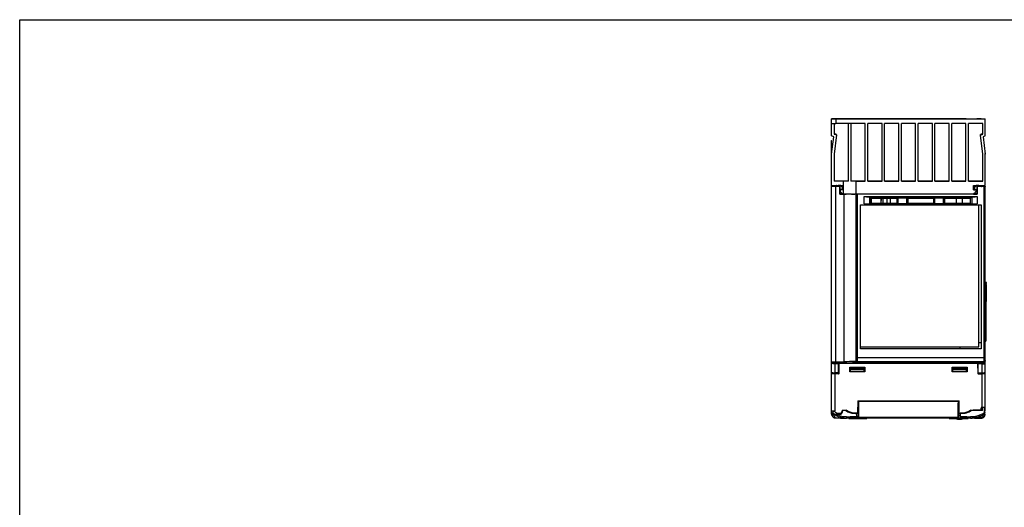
# Model space of a CAD drawing. Extents: x 0 to 420, y 0 to 297.
# Tile 23 of 30: x 0 to 231, y 183 to 297. Entities that reach past the tile are written whole.
import ezdxf

# ---------------------------------------------------------------- set-up
doc = ezdxf.new("R2010")
doc.units = 0
doc.header["$LTSCALE"] = 23.1
doc.layers.get('0').update_dxf_attribs({"linetype": 'CONTINUOUS'})

msp = doc.modelspace()

# ---------------------------------------------------------------- linework, layer by layer
at = {"color": 7, "linetype": 'CONTINUOUS'}
for p, q in [((0, 0), (0, 297)), ((0, 297), (420, 297)), ((190.22, 269.78), (190.22, 273.8)), ((221.72, 273.8), (190.22, 273.8)), ((190.81, 272.67), (190.81, 270.2)), ((191.22, 273.67), (191.22, 272.67)), ((226.22, 273.67), (191.22, 273.67)), ((198.08, 272.67), (191.22, 272.67)), ((194.15, 259.18), (194.15, 272.67)), ((194.75, 272.67), (194.75, 259.18)), ((198.08, 259.17), (198.08, 272.67)), ((198.68, 259.17), (198.68, 272.67)), ((202.02, 272.67), (198.68, 272.67)), ((202.02, 259.17), (202.02, 272.67)), ((202.62, 259.17), (202.62, 272.67)), ((205.95, 272.67), (202.62, 272.67)), ((205.95, 259.17), (205.95, 272.67)), ((206.55, 259.17), (206.55, 272.67)), ((209.88, 272.67), (206.55, 272.67)), ((209.88, 259.17), (209.88, 272.67)), ((210.48, 259.17), (210.48, 272.67)), ((213.82, 272.67), (210.48, 272.67)), ((213.82, 259.17), (213.82, 272.67)), ((214.42, 259.17), (214.42, 272.67)), ((217.75, 272.67), (214.42, 272.67)), ((217.75, 259.17), (217.75, 272.67)), ((218.35, 259.17), (218.35, 272.67)), ((221.68, 272.67), (218.35, 272.67)), ((221.68, 259.17), (221.68, 272.67)), ((222.28, 259.17), (222.28, 272.67)), ((225.62, 272.67), (222.28, 272.67)), ((225.22, 273.8), (224.22, 273.8)), ((225.62, 270.19), (225.62, 272.67)), ((226.22, 269.77), (226.22, 273.8)), ((191.37, 270.12), (190.81, 270.32)), ((190.81, 270.2), (191.37, 270)), ((191.37, 270), (190.81, 265.48)), ((191.37, 270), (191.37, 270.12)), ((225.62, 270.31), (225.06, 270.1)), ((225.06, 269.99), (225.62, 270.19)), ((225.06, 269.99), (225.06, 270.1)), ((225.62, 265.47), (225.06, 269.99)), ((190.13, 268.72), (190.13, 257.71)), ((190.13, 268.72), (190.22, 268.72)), ((190.13, 268.7), (190.22, 268.7)), ((190.72, 269.6), (190.22, 269.78)), ((190.22, 265.53), (190.72, 269.6)), ((190.22, 257.96), (190.22, 268.72)), ((226.22, 269.77), (225.72, 269.58)), ((225.72, 269.58), (226.22, 265.52)), ((190.81, 265.48), (190.81, 259.18)), ((225.62, 259.17), (225.62, 265.47)), ((226.22, 258.17), (226.22, 265.64)), ((190.81, 259.3), (194.15, 259.3)), ((192.97, 259.18), (190.81, 259.18)), ((192.97, 256.18), (192.97, 259.18)), ((194.75, 259.3), (198.08, 259.3)), ((195.97, 217.06), (195.97, 259.17)), ((195.97, 259.17), (198.08, 259.17)), ((198.68, 259.3), (202.02, 259.3)), ((198.68, 259.17), (202.02, 259.17)), ((202.62, 259.3), (205.95, 259.3)), ((202.62, 259.17), (205.95, 259.17)), ((206.55, 259.3), (209.88, 259.3)), ((206.55, 259.17), (209.88, 259.17)), ((210.48, 259.3), (213.82, 259.3)), ((210.48, 259.3), (210.87, 259.3)), ((210.48, 259.17), (213.82, 259.17)), ((212.87, 259.3), (213.82, 259.3)), ((214.42, 259.3), (217.75, 259.3)), ((214.42, 259.17), (217.75, 259.17)), ((218.35, 259.3), (219.97, 259.3)), ((218.35, 259.17), (221.68, 259.17)), ((222.28, 259.29), (222.97, 259.29)), ((222.28, 259.17), (225.62, 259.17)), ((222.97, 259.29), (225.62, 259.29)), ((190.13, 257.71), (190.22, 257.71)), ((190.22, 258.18), (192.97, 258.18)), ((191.09, 258.02), (190.22, 258.02)), ((191.09, 258.02), (190.22, 258.02)), ((191.09, 257.96), (190.22, 257.96)), ((190.22, 214.12), (190.22, 257.95)), ((191.09, 257.95), (190.22, 257.95)), ((190.29, 258.05), (190.37, 258.05)), ((190.37, 258.05), (191.15, 258.05)), ((191.09, 258.02), (191.09, 258.01)), ((191.09, 258.02), (191.15, 258.02)), ((191.09, 258.01), (191.15, 258.01)), ((191.09, 257.96), (191.15, 257.96)), ((191.09, 257.95), (191.09, 257.95)), ((191.09, 257.95), (191.15, 257.95)), ((191.15, 258.05), (191.28, 258.05)), ((191.15, 258.01), (191.15, 257.96)), ((191.15, 257.93), (191.15, 257.96)), ((191.16, 216.89), (191.16, 257.93)), ((192.14, 257.93), (191.16, 257.93)), ((191.17, 258.06), (191.2, 258.06)), ((191.2, 258.06), (191.28, 258.06)), ((191.28, 258.16), (191.28, 258.17)), ((191.35, 258.16), (191.28, 258.16)), ((191.28, 258.15), (191.28, 258.14)), ((191.28, 258.15), (191.78, 258.15)), ((191.28, 258.14), (191.28, 258.11)), ((191.28, 258.14), (192.17, 258.14)), ((191.28, 258.09), (191.28, 258.11)), ((191.35, 258.11), (191.28, 258.11)), ((191.28, 258.09), (192.17, 258.09)), ((191.29, 257.93), (191.28, 258.08)), ((192.17, 258.08), (191.28, 258.08)), ((191.32, 257.93), (191.32, 258.08)), ((191.35, 258.16), (191.35, 258.17)), ((191.35, 258.09), (191.35, 258.1)), ((191.35, 258.1), (191.78, 258.1)), ((192.39, 258.14), (191.78, 258.14)), ((192.39, 258.09), (191.78, 258.09)), ((192.14, 257.93), (192.17, 256.18)), ((192.17, 258.18), (192.17, 258.15)), ((192.17, 258.14), (192.17, 258.1)), ((192.17, 256.18), (192.17, 258.08)), ((192.77, 257.24), (192.17, 257.24)), ((192.17, 256.29), (192.65, 256.29)), ((192.66, 256.28), (192.17, 256.28)), ((192.17, 256.27), (192.68, 256.27)), ((192.67, 256.27), (192.17, 256.27)), ((192.17, 256.25), (192.69, 256.25)), ((192.7, 256.24), (192.17, 256.24)), ((192.17, 256.2), (192.75, 256.2)), ((192.75, 256.19), (192.17, 256.19)), ((192.17, 256.18), (193.18, 256.18)), ((192.27, 256.68), (192.27, 257.24)), ((192.97, 257.13), (192.27, 257.13)), ((192.77, 256.18), (192.27, 256.68)), ((192.77, 257.77), (192.39, 258.14)), ((192.77, 257.72), (192.39, 258.09)), ((192.77, 257.81), (192.4, 258.18)), ((192.42, 256.27), (192.42, 256.27)), ((192.42, 256.27), (192.67, 256.27)), ((192.67, 256.27), (192.42, 256.27)), ((192.76, 256.19), (192.45, 256.19)), ((192.46, 256.24), (192.46, 256.23)), ((192.71, 256.24), (192.46, 256.24)), ((192.71, 256.23), (192.46, 256.23)), ((192.97, 258.06), (192.52, 258.06)), ((192.77, 257.72), (192.77, 257.81)), ((192.77, 257.24), (192.77, 257.72)), ((192.97, 257.25), (192.77, 257.25)), ((193.12, 216.9), (193.12, 256.18)), ((193.7, 256.18), (193.12, 256.18)), ((193.18, 256.18), (193.64, 256.18)), ((194.32, 256.18), (193.64, 256.18)), ((194.87, 256.18), (194.27, 256.18)), ((195.33, 256.18), (195.13, 256.18)), ((195.68, 256.18), (195.54, 256.18)), ((195.9, 256.17), (195.67, 256.18)), ((195.89, 256.17), (195.97, 256.17)), ((195.97, 256.17), (195.9, 256.17)), ((224.27, 256.17), (195.97, 256.17)), ((196.22, 256.17), (196.22, 216.91)), ((224.17, 256.92), (223.42, 256.17)), ((223.43, 256.18), (224.27, 256.18)), ((223.44, 256.19), (223.98, 256.19)), ((223.45, 256.2), (223.98, 256.2)), ((223.99, 256.21), (223.46, 256.21)), ((223.47, 257.12), (223.47, 258.17)), ((223.47, 258.17), (226.22, 258.17)), ((223.47, 258.04), (223.9, 258.04)), ((223.67, 257.24), (223.47, 257.24)), ((223.47, 257.12), (224.17, 257.12)), ((223.47, 256.22), (223.88, 256.22)), ((223.47, 256.22), (223.88, 256.22)), ((223.48, 256.23), (223.91, 256.23)), ((223.98, 256.23), (223.48, 256.23)), ((223.49, 256.24), (224.27, 256.24)), ((223.5, 256.25), (223.98, 256.25)), ((223.99, 256.26), (223.51, 256.26)), ((224.27, 256.27), (223.52, 256.27)), ((223.53, 256.28), (224.27, 256.28)), ((223.67, 257.8), (224.03, 258.17)), ((223.67, 257.76), (224.04, 258.14)), ((223.67, 257.7), (224.04, 258.07)), ((223.67, 257.8), (223.67, 257.77)), ((223.67, 257.76), (223.67, 257.7)), ((223.67, 257.7), (223.67, 257.22)), ((223.67, 257.22), (224.27, 257.22)), ((223.98, 256.22), (223.91, 256.23)), ((223.98, 256.26), (223.99, 256.26)), ((223.98, 256.25), (223.98, 256.25)), ((223.99, 256.23), (223.98, 256.23)), ((223.98, 256.19), (223.98, 256.2)), ((223.99, 256.26), (223.99, 256.26)), ((224.1, 256.23), (223.99, 256.23)), ((223.99, 256.2), (223.99, 256.21)), ((224.66, 258.14), (224.04, 258.14)), ((224.27, 258.07), (224.04, 258.07)), ((224.08, 256.22), (224.27, 256.22)), ((224.16, 256.23), (224.1, 256.23)), ((224.21, 256.23), (224.16, 256.23)), ((224.17, 256.92), (224.17, 257.22)), ((224.23, 256.23), (224.21, 256.23)), ((224.27, 256.23), (224.23, 256.23)), ((224.27, 258.14), (224.27, 258.17)), ((224.27, 258.08), (224.27, 258.13)), ((224.27, 258.13), (225.15, 258.13)), ((224.27, 258.07), (224.27, 256.17)), ((225.15, 258.07), (224.27, 258.07)), ((224.27, 256.17), (224.3, 257.92)), ((226.06, 257.92), (224.3, 257.92)), ((224.66, 258.14), (225.15, 258.14)), ((224.66, 258.08), (225.15, 258.08)), ((225.08, 258.11), (225.08, 258.1)), ((225.08, 258.11), (225.15, 258.11)), ((225.08, 258.1), (225.15, 258.1)), ((225.15, 258.14), (225.15, 258.16)), ((225.15, 258.13), (225.15, 258.14)), ((225.15, 258.11), (225.15, 258.13)), ((225.15, 258.11), (225.15, 258.1)), ((225.15, 258.08), (225.15, 258.1)), ((225.15, 257.92), (225.15, 258.07)), ((225.15, 258.04), (225.28, 258.04)), ((225.28, 258.02), (225.35, 258.02)), ((225.28, 257.96), (225.28, 258.01)), ((225.28, 258.01), (225.35, 258.01)), ((225.28, 257.96), (225.35, 257.96)), ((225.28, 257.92), (225.28, 257.95)), ((225.28, 257.95), (225.35, 257.95)), ((225.35, 258.02), (225.35, 258.01)), ((226.22, 258.02), (225.35, 258.02)), ((226.22, 258.02), (225.35, 258.02)), ((226.22, 257.96), (225.35, 257.96)), ((225.35, 257.95), (225.35, 257.95)), ((226.22, 257.95), (225.35, 257.95)), ((225.97, 216.62), (225.97, 257.92)), ((226.22, 258.02), (226.22, 257.96)), ((226.22, 206.22), (226.22, 257.95)), ((197.85, 253.88), (197.85, 255.62)), ((197.85, 255.62), (224.33, 255.62)), ((197.85, 253.88), (224.33, 253.88)), ((223.57, 255.48), (198.61, 255.48)), ((199.06, 255.39), (199.06, 253.88)), ((199.06, 255.39), (199.32, 255.33)), ((199.06, 253.88), (199.44, 253.89)), ((199.32, 255.33), (222.86, 255.33)), ((199.44, 253.89), (199.44, 255.3)), ((199.47, 253.92), (199.44, 253.89)), ((199.47, 255.17), (199.45, 255.18)), ((205.66, 255.18), (199.45, 255.18)), ((199.47, 255.17), (199.47, 253.92)), ((199.47, 255.17), (205.55, 255.17)), ((205.55, 253.92), (199.47, 253.92)), ((201.8, 253.92), (201.8, 255.17)), ((201.8, 254.8), (201.89, 254.8)), ((201.8, 254.49), (201.84, 254.49)), ((201.84, 254.51), (201.84, 254.49)), ((201.88, 254.51), (201.84, 254.51)), ((201.85, 253.92), (201.91, 255.17)), ((202.27, 253.92), (202.27, 255.17)), ((203.17, 255.17), (203.17, 253.92)), ((204.03, 253.92), (204.03, 255.17)), ((205.55, 255.17), (205.56, 255.18)), ((205.55, 253.92), (205.55, 255.17)), ((205.55, 253.92), (205.56, 253.91)), ((205.56, 253.91), (205.56, 255.18)), ((205.81, 253.9), (205.81, 255.19)), ((207.79, 255.19), (205.81, 255.19)), ((207.79, 253.9), (205.81, 253.9)), ((207.79, 255.19), (207.79, 253.9)), ((214.25, 255.18), (207.93, 255.18)), ((207.99, 255.18), (207.93, 255.18)), ((208.04, 255.18), (208.04, 253.91)), ((208.05, 255.17), (208.04, 255.18)), ((208.05, 253.92), (208.04, 253.91)), ((208.05, 255.17), (208.05, 253.92)), ((208.05, 255.17), (214.13, 255.17)), ((214.13, 253.92), (208.05, 253.92)), ((214.13, 255.17), (214.14, 255.18)), ((214.13, 253.92), (214.13, 255.17)), ((214.13, 253.92), (214.14, 253.91)), ((214.14, 253.91), (214.14, 255.18)), ((214.39, 253.9), (214.39, 255.19)), ((216.38, 255.19), (214.39, 255.19)), ((216.37, 253.9), (214.39, 253.9)), ((216.38, 255.19), (216.37, 253.9)), ((222.73, 255.18), (216.52, 255.18)), ((216.58, 255.18), (216.52, 255.18)), ((216.63, 255.18), (216.62, 253.91)), ((216.63, 253.92), (216.62, 253.91)), ((216.63, 255.17), (216.63, 255.18)), ((216.63, 255.17), (216.63, 253.92)), ((216.63, 255.17), (222.72, 255.17)), ((222.72, 253.92), (216.63, 253.92)), ((219.48, 253.92), (219.48, 255.17)), ((220.83, 255.17), (220.83, 253.92)), ((222.72, 255.17), (222.73, 255.18)), ((222.72, 253.92), (222.72, 255.17)), ((222.72, 253.92), (222.75, 253.89)), ((222.75, 253.89), (222.75, 255.3)), ((222.75, 253.89), (223.12, 253.88)), ((222.86, 255.33), (223.12, 255.39)), ((223.12, 253.88), (223.12, 255.39)), ((224.33, 255.62), (224.33, 253.88)), ((196.96, 219.92), (196.96, 253.67)), ((196.96, 253.67), (196.96, 253.67)), ((196.96, 253.67), (225.22, 253.67)), ((224.72, 253.67), (225.22, 253.67)), ((224.72, 220.42), (224.72, 253.67)), ((225.22, 253.67), (225.22, 221.42)), ((225.22, 253.67), (225.22, 219.91)), ((225.22, 253.67), (225.22, 253.67)), ((226.47, 235.49), (226.22, 235.49)), ((226.47, 235.24), (226.47, 235.49)), ((226.47, 235.24), (226.22, 235.24)), ((226.22, 235.19), (226.3, 235.19)), ((226.3, 235.24), (226.3, 221.69)), ((226.47, 234.99), (226.3, 235)), ((226.47, 231), (226.47, 234.99)), ((226.47, 231), (226.3, 231)), ((226.22, 221.69), (226.3, 221.69)), ((196.97, 219.92), (196.96, 219.92)), ((225.22, 219.91), (196.96, 219.91)), ((196.97, 220.42), (224.72, 220.42)), ((196.97, 219.92), (196.97, 220.42)), ((220.22, 219.92), (196.97, 219.92)), ((220.22, 220.42), (220.22, 219.92)), ((225.21, 219.93), (220.22, 219.93)), ((224.72, 221.42), (225.22, 221.42)), ((225.21, 221.42), (225.21, 219.93)), ((225.22, 219.91), (225.21, 219.93)), ((190.22, 216.86), (190.26, 216.87)), ((191.16, 216.89), (193.12, 216.9)), ((195.99, 217.07), (195.97, 217.16)), ((196.22, 217.91), (226.06, 217.91)), ((225.97, 216.91), (196.22, 216.91)), ((196.22, 216.91), (196.22, 216.81)), ((190.97, 216.63), (191.84, 216.63)), ((190.97, 216.63), (190.97, 214.08)), ((191.85, 216.38), (190.97, 216.38)), ((191.18, 216.64), (193.14, 216.65)), ((191.84, 216.63), (191.86, 216.58)), ((191.85, 214.33), (191.85, 216.38)), ((224.57, 216.58), (191.86, 216.58)), ((191.86, 215.83), (191.86, 216.58)), ((191.86, 215.83), (192, 215.83)), ((191.87, 214.08), (191.87, 215.83)), ((191.97, 214.07), (192.01, 216.57)), ((192.01, 216.57), (224.42, 216.57)), ((194.46, 215.57), (194.45, 215.59)), ((194.45, 215.59), (197.98, 215.59)), ((194.45, 214.56), (194.45, 215.59)), ((194.46, 214.57), (194.45, 214.56)), ((197.98, 214.56), (194.45, 214.56)), ((194.46, 215.57), (197.97, 215.57)), ((194.46, 215.57), (194.46, 214.57)), ((194.59, 215.01), (194.46, 215.01)), ((197.97, 214.57), (194.46, 214.57)), ((194.59, 214.97), (194.54, 214.82)), ((194.59, 214.82), (194.54, 214.82)), ((194.54, 214.57), (194.54, 214.82)), ((194.59, 215.48), (194.59, 215.57)), ((194.59, 215.48), (197.84, 215.48)), ((194.59, 214.58), (194.59, 215.48)), ((197.84, 215.08), (194.59, 215.08)), ((197.84, 214.58), (194.59, 214.58)), ((195.04, 214.57), (195.04, 214.58)), ((195.19, 215.48), (195.19, 215.57)), ((195.92, 215.48), (195.92, 215.57)), ((196.38, 214.58), (196.38, 214.57)), ((196.52, 215.48), (196.52, 215.57)), ((196.88, 214.57), (196.88, 214.58)), ((197.08, 214.57), (197.08, 214.58)), ((197.24, 215.48), (197.24, 215.57)), ((197.58, 214.57), (197.58, 214.58)), ((197.84, 215.48), (197.84, 215.57)), ((197.84, 214.58), (197.84, 215.48)), ((197.97, 215.01), (197.84, 215.01)), ((197.97, 215.57), (197.98, 215.59)), ((197.97, 214.57), (197.97, 215.57)), ((197.97, 214.57), (197.98, 214.56)), ((197.98, 215.59), (197.98, 214.56)), ((218.45, 215.59), (221.98, 215.59)), ((218.46, 215.57), (218.45, 215.59)), ((218.45, 214.56), (218.45, 215.59)), ((218.46, 214.57), (218.45, 214.56)), ((221.98, 214.56), (218.45, 214.56)), ((218.46, 215.57), (221.97, 215.57)), ((218.46, 215.57), (218.46, 214.57)), ((218.59, 215.01), (218.46, 215.01)), ((218.59, 214.63), (218.46, 214.63)), ((221.97, 214.57), (218.46, 214.57)), ((218.59, 215.48), (218.59, 215.57)), ((218.59, 215.48), (221.84, 215.48)), ((218.59, 214.58), (218.59, 215.48)), ((221.84, 215.08), (218.59, 215.08)), ((221.84, 214.58), (218.59, 214.58)), ((218.88, 214.57), (218.88, 214.58)), ((218.9, 214.57), (218.9, 214.58)), ((219.19, 215.48), (219.19, 215.57)), ((219.39, 214.57), (219.39, 214.58)), ((219.41, 214.57), (219.41, 214.58)), ((219.9, 214.57), (219.9, 214.58)), ((219.92, 215.48), (219.92, 215.57)), ((219.92, 214.57), (219.92, 214.58)), ((220.41, 214.57), (220.41, 214.58)), ((220.43, 214.57), (220.43, 214.58)), ((220.52, 215.48), (220.52, 215.57)), ((220.92, 214.57), (220.92, 214.58)), ((220.94, 214.57), (220.94, 214.58)), ((221.24, 215.48), (221.24, 215.57)), ((221.43, 214.57), (221.43, 214.58)), ((221.81, 214.58), (221.81, 214.57)), ((221.84, 215.48), (221.84, 215.57)), ((221.84, 214.58), (221.84, 215.48)), ((221.97, 215.01), (221.84, 215.01)), ((221.97, 214.85), (221.84, 214.63)), ((221.97, 215.57), (221.98, 215.59)), ((221.97, 214.57), (221.97, 215.57)), ((221.97, 214.57), (221.98, 214.56)), ((221.98, 215.59), (221.98, 214.56)), ((224.42, 216.57), (224.47, 214.07)), ((224.44, 215.83), (224.57, 215.83)), ((224.57, 216.58), (224.59, 216.63)), ((224.57, 215.83), (224.57, 216.58)), ((224.57, 214.08), (224.57, 215.83)), ((225.47, 216.38), (224.58, 216.38)), ((224.58, 214.33), (224.58, 216.38)), ((224.59, 216.63), (225.47, 216.63)), ((225.47, 214.08), (225.47, 216.63)), ((190.22, 204.67), (190.22, 214.07)), ((190.47, 214.08), (190.47, 214.33)), ((191.97, 214.07), (190.92, 214.07)), ((191.85, 214.33), (190.97, 214.33)), ((190.97, 214.07), (190.97, 205.37)), ((191.85, 214.08), (191.85, 214.33)), ((191.87, 214.23), (191.97, 214.23)), ((191.87, 214.16), (191.97, 214.16)), ((224.57, 214.51), (224.46, 214.51)), ((224.57, 214.23), (224.46, 214.23)), ((224.46, 214.16), (224.57, 214.16)), ((224.46, 214.15), (224.57, 214.15)), ((224.47, 214.14), (224.57, 214.14)), ((224.47, 214.13), (224.57, 214.13)), ((224.47, 214.11), (224.57, 214.11)), ((225.47, 214.07), (224.47, 214.07)), ((224.57, 214.11), (224.57, 214.13)), ((224.58, 214.33), (225.47, 214.33)), ((224.58, 214.08), (224.58, 214.33)), ((224.58, 214.08), (225.47, 214.08)), ((225.62, 214.08), (225.47, 214.08)), ((225.7, 214.07), (225.47, 214.07)), ((225.47, 206.22), (225.47, 214.07)), ((225.91, 214.07), (225.7, 214.07)), ((225.97, 214.33), (225.97, 214.08)), ((196.36, 207.72), (196.31, 204.87)), ((196.36, 207.72), (220.08, 207.72)), ((196.47, 207.62), (196.48, 207.72)), ((196.47, 207.22), (196.47, 207.62)), ((219.9, 207.62), (196.57, 207.62)), ((196.57, 207.22), (196.57, 207.62)), ((219.86, 207.62), (219.87, 207.22)), ((219.95, 207.62), (219.9, 207.62)), ((219.96, 207.62), (219.95, 207.62)), ((219.96, 207.62), (219.96, 207.72)), ((219.96, 207.62), (219.97, 207.22)), ((220.12, 204.87), (220.08, 207.72)), ((192.76, 205.47), (192.67, 205.12)), ((193.57, 205.47), (192.68, 205.47)), ((192.7, 205.58), (193.62, 205.58)), ((194.29, 205.19), (193.62, 205.58)), ((193.62, 205.58), (193.64, 205.43)), ((196.47, 203.92), (196.47, 207.22)), ((196.53, 207.22), (196.57, 207.22)), ((196.57, 203.92), (196.57, 207.22)), ((219.87, 203.92), (219.87, 207.22)), ((219.96, 207.22), (219.97, 207.22)), ((219.97, 207.22), (219.97, 203.92)), ((222.82, 205.58), (225.21, 205.58)), ((225.53, 205.47), (222.87, 205.47)), ((225.2, 205.55), (223.37, 205.55)), ((223.37, 205.55), (223.37, 205.47)), ((225.2, 205.55), (225.21, 206.02)), ((225.2, 205.47), (225.2, 205.55)), ((225.29, 205.72), (225.21, 205.72)), ((225.41, 206.22), (225.55, 206.22)), ((225.53, 205.47), (225.55, 206.22)), ((225.55, 206.22), (226.22, 206.22)), ((225.97, 206.22), (225.91, 205.08)), ((226.12, 204.43), (226.22, 206.22)), ((190.25, 204.43), (190.22, 204.67)), ((190.35, 204.24), (190.25, 204.43)), ((190.28, 205.1), (190.31, 204.45)), ((190.82, 204.64), (190.68, 204.68)), ((190.74, 204.57), (190.79, 204.55)), ((192.26, 204.57), (190.74, 204.57)), ((190.94, 204.62), (190.82, 204.64)), ((190.83, 203.77), (191.05, 203.74)), ((190.89, 204.01), (191.05, 203.74)), ((190.97, 204.62), (190.94, 204.62)), ((191.02, 204.62), (191.1, 204.62)), ((191.1, 204.62), (191.21, 204.62)), ((191.21, 204.62), (191.35, 204.62)), ((192.26, 204.55), (191.27, 204.55)), ((191.35, 204.62), (192.22, 204.62)), ((191.47, 204.87), (192.44, 204.87)), ((191.47, 204.87), (191.47, 204.62)), ((192.5, 204.82), (192.26, 204.55)), ((192.26, 204.57), (192.26, 204.55)), ((192.4, 203.72), (193.72, 203.72)), ((192.67, 205.12), (192.5, 204.82)), ((193.72, 203.96), (194.52, 203.96)), ((193.72, 203.96), (193.72, 203.72)), ((196.51, 203.72), (193.72, 203.72)), ((194.22, 203.57), (194.22, 203.72)), ((194.22, 203.57), (198.46, 203.57)), ((194.46, 203.57), (194.47, 203.72)), ((194.51, 203.72), (194.52, 203.96)), ((194.52, 204.11), (196.01, 204.11)), ((194.52, 203.96), (194.52, 204.11)), ((194.65, 203.95), (194.67, 203.96)), ((194.66, 203.86), (194.67, 203.97)), ((194.67, 203.97), (196.47, 203.97)), ((194.67, 203.96), (194.67, 203.95)), ((194.67, 203.95), (194.67, 203.96)), ((194.97, 204.87), (195.03, 204.87)), ((195.03, 204.87), (195.13, 204.87)), ((195.13, 204.87), (195.23, 204.87)), ((195.23, 204.87), (195.33, 204.87)), ((195.33, 204.87), (195.42, 204.87)), ((195.42, 203.97), (195.41, 203.86)), ((195.41, 203.86), (196.48, 203.86)), ((195.41, 203.86), (195.41, 203.72)), ((195.42, 204.87), (195.52, 204.87)), ((196.47, 204.82), (195.48, 204.82)), ((195.52, 204.87), (195.61, 204.87)), ((195.61, 204.87), (195.71, 204.87)), ((195.71, 204.87), (196.31, 204.87)), ((195.98, 204.87), (196.01, 204.82)), ((196, 204.82), (196.01, 204.11)), ((196.01, 203.97), (196.01, 204.11)), ((196.11, 204.07), (196.1, 204.82)), ((196.1, 204.11), (196.11, 204.12)), ((196.31, 204.87), (196.47, 204.87)), ((196.41, 204.02), (196.47, 204.05)), ((196.45, 204.82), (196.42, 204.86)), ((196.47, 203.92), (196.48, 203.92)), ((196.48, 203.92), (196.57, 203.92)), ((196.48, 203.92), (196.49, 203.77)), ((196.57, 203.92), (219.87, 203.92)), ((196.59, 203.67), (196.58, 203.92)), ((219.84, 203.67), (196.59, 203.67)), ((198.46, 203.57), (198.47, 203.67)), ((217.72, 203.57), (217.72, 203.67)), ((217.72, 203.57), (219.43, 203.57)), ((219.79, 203.67), (219.69, 203.67)), ((220.46, 203.67), (219.79, 203.67)), ((219.84, 203.67), (219.85, 203.92)), ((219.86, 203.92), (219.96, 203.92)), ((219.94, 203.77), (219.95, 203.92)), ((219.96, 203.92), (219.97, 203.92)), ((219.97, 204.87), (220.12, 204.87)), ((220.12, 204.87), (220.67, 204.87)), ((220.33, 204.82), (220.32, 204.07)), ((220.95, 204.82), (220.33, 204.82)), ((220.37, 204.11), (220.42, 204.11)), ((220.42, 204.11), (220.43, 204.82)), ((220.42, 204.11), (221.91, 204.11)), ((220.42, 203.97), (220.42, 204.11)), ((221.77, 203.97), (220.42, 203.97)), ((221.15, 203.68), (220.46, 203.67)), ((221.4, 204.95), (220.63, 204.87)), ((220.66, 204.87), (220.66, 204.82)), ((220.67, 204.87), (220.77, 204.87)), ((220.7, 204.81), (220.7, 204.87)), ((220.76, 204.81), (220.76, 204.87)), ((220.77, 204.87), (220.87, 204.87)), ((220.87, 204.87), (220.97, 204.87)), ((220.9, 203.57), (222.21, 203.57)), ((220.92, 204.81), (220.92, 204.87)), ((220.97, 204.87), (221.06, 204.87)), ((221.05, 204.83), (221.05, 204.87)), ((221.06, 204.87), (221.16, 204.87)), ((221.15, 203.68), (221.16, 203.97)), ((222.72, 203.72), (221.15, 203.72)), ((221.15, 203.68), (221.15, 203.68)), ((221.16, 204.87), (221.26, 204.87)), ((221.26, 204.87), (221.36, 204.87)), ((221.34, 204.86), (221.34, 204.87)), ((221.36, 204.87), (221.46, 204.87)), ((221.64, 204.9), (221.67, 204.92)), ((221.77, 203.86), (221.77, 203.97)), ((221.91, 204.11), (221.92, 203.96)), ((221.92, 203.96), (222.72, 203.96)), ((221.92, 203.96), (221.92, 203.72)), ((222.21, 203.57), (222.22, 203.72)), ((222.72, 203.72), (222.72, 203.96)), ((223.34, 203.73), (223.45, 203.73)), ((223.96, 203.75), (223.44, 203.73)), ((223.44, 203.73), (223.44, 203.73)), ((223.67, 203.78), (223.67, 203.78)), ((223.67, 203.72), (225.38, 203.72)), ((224.48, 203.79), (223.96, 203.75)), ((225, 203.83), (224.48, 203.79)), ((225.4, 203.92), (225.38, 203.94)), ((225.57, 203.91), (225.48, 203.89)), ((225.6, 204.11), (225.52, 203.96)), ((225.52, 203.96), (225.62, 203.98)), ((225.54, 203.96), (225.54, 203.97)), ((225.61, 203.94), (225.54, 203.96)), ((225.59, 203.95), (225.56, 203.97)), ((225.63, 203.93), (225.57, 203.91)), ((225.64, 203.95), (225.59, 203.95)), ((225.68, 203.95), (225.61, 203.94)), ((225.68, 203.95), (225.63, 203.93)), ((225.7, 203.98), (225.64, 203.96)), ((225.7, 203.96), (225.64, 203.95)), ((225.86, 204.06), (225.68, 203.95)), ((225.69, 203.95), (225.68, 203.95)), ((225.7, 204.01), (225.7, 203.99)), ((225.7, 203.99), (225.7, 203.96))]:
    msp.add_line(p, q, dxfattribs=at)
for points in [[(191.22, 273.67), (190.91, 273.67), (190.63, 273.67), (190.41, 273.67), (190.27, 273.67), (190.22, 273.67)], [(190.22, 272.67), (190.27, 272.67), (190.41, 272.67), (190.63, 272.67), (190.91, 272.67), (191.22, 272.67)], [(221.72, 273.79), (221.77, 273.79), (221.92, 273.79), (222.15, 273.79), (222.44, 273.79), (222.78, 273.79), (223.14, 273.79), (223.48, 273.79), (223.78, 273.79), (224.01, 273.79), (224.16, 273.79), (224.22, 273.79)], [(225.22, 273.8), (225.53, 273.8), (225.8, 273.8), (226.03, 273.8), (226.17, 273.8), (226.22, 273.8)], [(194.15, 259.18), (193.77, 259.18), (193.37, 259.18), (192.97, 259.18)], [(195.97, 259.17), (195.88, 259.17), (195.64, 259.18), (195.26, 259.18), (194.75, 259.18)], [(197.34, 259.18), (197.38, 259.18), (197.48, 259.18), (197.64, 259.18), (197.85, 259.18), (198.08, 259.18)], [(198.68, 259.18), (198.85, 259.18), (198.98, 259.18), (199.06, 259.18), (199.09, 259.18)], [(201.37, 259.29), (201.4, 259.29), (201.5, 259.29), (201.64, 259.29), (201.82, 259.29), (202.02, 259.29)], [(208.87, 259.29), (208.91, 259.29), (209, 259.29), (209.15, 259.29), (209.33, 259.29), (209.53, 259.29), (209.72, 259.29), (209.88, 259.29)], [(218.35, 259.29), (218.56, 259.29), (218.8, 259.29), (219.05, 259.29), (219.3, 259.29), (219.52, 259.29), (219.69, 259.29), (219.8, 259.29), (219.84, 259.29)], [(219.97, 259.29), (220.04, 259.29), (220.27, 259.29), (220.63, 259.29), (221.11, 259.29), (221.68, 259.29)], [(190.22, 258.05), (190.24, 258.05), (190.29, 258.05)], [(191.16, 257.93), (190.87, 257.93), (190.6, 257.93), (190.4, 257.93), (190.26, 257.93), (190.22, 257.93)], [(194.84, 256.18), (195.31, 256.18), (195.67, 256.18)], [(223.88, 256.22), (223.9, 256.22), (223.93, 256.22), (223.98, 256.22)], [(223.98, 256.22), (224.03, 256.22), (224.07, 256.22), (224.08, 256.22)], [(225.28, 258.04), (225.61, 258.04), (225.85, 258.04), (226.05, 258.04)], [(226.05, 258.04), (226.17, 258.04), (226.22, 258.04)], [(226.22, 257.92), (226.2, 257.92), (226.14, 257.92), (226.06, 257.92)], [(197.85, 255.62), (198.11, 255.57), (198.37, 255.52), (198.61, 255.48)], [(197.85, 253.88), (198.26, 253.88), (198.66, 253.88), (199.06, 253.88)], [(199.06, 255.39), (198.92, 255.43), (198.77, 255.46), (198.61, 255.48)], [(199.32, 255.33), (199.36, 255.32), (199.4, 255.31), (199.44, 255.3)], [(199.44, 255.3), (199.44, 255.24), (199.45, 255.2), (199.45, 255.18)], [(205.66, 255.18), (205.61, 255.18), (205.57, 255.18), (205.56, 255.18)], [(205.56, 253.91), (205.58, 253.91), (205.64, 253.9)], [(205.64, 253.9), (205.71, 253.9), (205.81, 253.9)], [(205.81, 255.19), (205.76, 255.19), (205.71, 255.19), (205.66, 255.18)], [(207.93, 255.18), (207.89, 255.19), (207.84, 255.19), (207.79, 255.19)], [(207.79, 253.9), (207.89, 253.9), (207.96, 253.9), (208.02, 253.91), (208.04, 253.91)], [(208.04, 255.18), (208.03, 255.18), (207.99, 255.18)], [(214.25, 255.18), (214.19, 255.18), (214.15, 255.18), (214.14, 255.18)], [(214.14, 253.91), (214.16, 253.91), (214.22, 253.9)], [(214.22, 253.9), (214.3, 253.9), (214.39, 253.9)], [(214.39, 255.19), (214.34, 255.19), (214.29, 255.19), (214.25, 255.18)], [(216.37, 253.9), (216.47, 253.9), (216.55, 253.9), (216.6, 253.91), (216.62, 253.91)], [(216.52, 255.18), (216.47, 255.19), (216.43, 255.19), (216.38, 255.19)], [(216.63, 255.18), (216.61, 255.18), (216.58, 255.18)], [(222.73, 255.18), (222.74, 255.2), (222.74, 255.24), (222.75, 255.3)], [(222.75, 255.3), (222.79, 255.31), (222.82, 255.32), (222.86, 255.33)], [(223.57, 255.48), (223.42, 255.46), (223.27, 255.43), (223.12, 255.39)], [(223.12, 253.88), (223.52, 253.88), (223.92, 253.88), (224.33, 253.88)], [(223.57, 255.48), (223.82, 255.52), (224.07, 255.57), (224.33, 255.62)], [(190.27, 216.69), (190.24, 216.74), (190.22, 216.8), (190.22, 216.86)], [(190.27, 216.69), (190.24, 216.73), (190.22, 216.78), (190.22, 216.83)], [(190.3, 216.53), (190.26, 216.62), (190.23, 216.72), (190.22, 216.83)], [(190.26, 216.87), (190.4, 216.88), (190.6, 216.88), (190.87, 216.89), (191.16, 216.89)], [(191.16, 216.89), (191.17, 216.8), (191.17, 216.72), (191.17, 216.66), (191.18, 216.64)], [(195.97, 217.06), (195.9, 217.03), (195.69, 216.99), (195.35, 216.96), (194.91, 216.94), (194.37, 216.92), (193.76, 216.9), (193.12, 216.9)], [(193.14, 216.65), (193.13, 216.67), (193.13, 216.73), (193.12, 216.81), (193.12, 216.9)], [(195.97, 217.91), (195.99, 217.91), (196.04, 217.91), (196.12, 217.91), (196.22, 217.91)], [(195.97, 217.06), (195.99, 216.96), (196.04, 216.88), (196.12, 216.83), (196.22, 216.81)], [(196.22, 216.91), (196.12, 216.93), (196.04, 216.99), (195.99, 217.07)], [(225.84, 216.38), (225.96, 216.39), (226.06, 216.45), (226.13, 216.54), (226.19, 216.67), (226.22, 216.83)], [(226.14, 216.99), (226.06, 216.93), (225.97, 216.91)], [(225.97, 216.62), (226.07, 216.64), (226.15, 216.69), (226.2, 216.75), (226.22, 216.83)], [(226.06, 217.91), (226.14, 217.91), (226.2, 217.91), (226.22, 217.91)], [(226.22, 217.16), (226.2, 217.07), (226.14, 216.99)], [(190.27, 216.69), (190.3, 216.65), (190.31, 216.59), (190.3, 216.53)], [(190.62, 216.63), (190.48, 216.63), (190.35, 216.65), (190.27, 216.69)], [(190.71, 216.38), (190.54, 216.41), (190.4, 216.46), (190.3, 216.53)], [(190.62, 216.63), (190.78, 216.64), (190.97, 216.64), (191.18, 216.64)], [(190.62, 216.63), (190.66, 216.61), (190.68, 216.55), (190.7, 216.47), (190.71, 216.38)], [(190.97, 216.63), (190.85, 216.63), (190.74, 216.63), (190.62, 216.63)], [(190.97, 216.38), (190.88, 216.38), (190.79, 216.38), (190.71, 216.38)], [(191.85, 216.38), (191.85, 216.48), (191.85, 216.55), (191.85, 216.61), (191.84, 216.63)], [(193.14, 216.65), (193.83, 216.65), (194.49, 216.67), (195.07, 216.69), (195.55, 216.71), (195.91, 216.74), (196.14, 216.78), (196.22, 216.81)], [(224.59, 216.63), (224.59, 216.61), (224.58, 216.55), (224.58, 216.48), (224.58, 216.38)], [(225.47, 216.63), (225.64, 216.63), (225.81, 216.63), (225.97, 216.62)], [(225.47, 216.38), (225.6, 216.38), (225.72, 216.38), (225.84, 216.38)], [(225.84, 216.38), (225.85, 216.47), (225.88, 216.55), (225.92, 216.6), (225.97, 216.62)], [(190.47, 214.33), (190.33, 214.33), (190.25, 214.33), (190.22, 214.33)], [(190.53, 214.07), (190.36, 214.07), (190.25, 214.07), (190.22, 214.07)], [(190.47, 214.33), (190.62, 214.33), (190.79, 214.33), (190.97, 214.33)], [(191.85, 214.08), (190.81, 214.08), (190.67, 214.08), (190.56, 214.08), (190.49, 214.08), (190.47, 214.08)], [(190.92, 214.07), (190.73, 214.07), (190.53, 214.07)], [(191.85, 214.08), (191.86, 214.08), (191.86, 214.08), (191.87, 214.08)], [(225.47, 214.33), (225.65, 214.33), (225.82, 214.33), (225.97, 214.33)], [(225.97, 214.08), (225.94, 214.08), (225.87, 214.08), (225.76, 214.08), (225.62, 214.08)], [(226.22, 214.07), (226.18, 214.07), (226.07, 214.07), (225.91, 214.07)], [(226.22, 214.33), (226.19, 214.33), (226.1, 214.33), (225.97, 214.33)], [(196.57, 207.62), (196.5, 207.62), (196.48, 207.62), (196.47, 207.62)], [(190.94, 204.63), (190.73, 204.66), (190.53, 204.77), (190.36, 204.93), (190.25, 205.14), (190.22, 205.37)], [(190.22, 205.37), (190.25, 205.37), (190.36, 205.37), (190.53, 205.37), (190.73, 205.37), (190.97, 205.37)], [(190.68, 204.68), (190.58, 204.76), (190.52, 204.86), (190.52, 204.97), (190.57, 205.08), (190.67, 205.19), (190.8, 205.29), (190.97, 205.37)], [(191.47, 204.87), (191.35, 204.89), (191.24, 204.94), (191.13, 205.03), (191.04, 205.14), (190.99, 205.26), (190.97, 205.37)], [(192.7, 205.58), (192.65, 205.33), (192.56, 205.09), (192.44, 204.87)], [(196.47, 207.22), (196.47, 207.22), (196.53, 207.22)], [(219.87, 207.22), (219.9, 207.22), (219.96, 207.22)], [(222.82, 205.58), (222.14, 205.19), (221.4, 204.95)], [(221.67, 204.92), (221.79, 204.97), (221.98, 205.05), (222.22, 205.17), (222.5, 205.33), (222.82, 205.54)], [(222.82, 205.54), (222.82, 205.55), (222.82, 205.57), (222.82, 205.58)], [(222.82, 205.54), (223, 205.54), (223.18, 205.55), (223.37, 205.55)], [(225.41, 206.22), (225.34, 206.21), (225.27, 206.16), (225.23, 206.1), (225.21, 206.02)], [(225.29, 205.72), (225.3, 205.67), (225.3, 205.54), (225.3, 205.47)], [(190.31, 204.45), (190.35, 204.22), (190.46, 204.03), (190.63, 203.87), (190.83, 203.77)], [(190.6, 204.66), (190.43, 204.82), (190.37, 204.92)], [(190.74, 204.57), (190.69, 204.6), (190.65, 204.63), (190.6, 204.66)], [(190.6, 204.66), (190.74, 204.31), (190.89, 204.01)], [(190.79, 204.55), (191.71, 204.09), (192.69, 203.81), (193.72, 203.72)], [(191.27, 204.55), (191.18, 204.55), (191.1, 204.55), (191.03, 204.55), (190.96, 204.55), (190.91, 204.55), (190.87, 204.55), (190.83, 204.55), (190.81, 204.55), (190.79, 204.55), (190.79, 204.55)], [(190.94, 204.62), (190.95, 204.62), (190.97, 204.62), (190.99, 204.62), (191.02, 204.62)], [(191.05, 203.74), (191.46, 203.73), (191.88, 203.73), (192.29, 203.72)], [(193.72, 203.96), (192.87, 204.02), (192.05, 204.22), (191.27, 204.55)], [(192.22, 204.62), (192.23, 204.63), (192.26, 204.66), (192.31, 204.71), (192.37, 204.78), (192.44, 204.87)], [(192.39, 203.72), (192.38, 203.72), (192.35, 203.72), (192.29, 203.72)], [(195.81, 204.87), (195.03, 204.95), (194.29, 205.19)], [(194.62, 204.01), (194.58, 204.05), (194.52, 204.11)], [(194.52, 203.96), (194.57, 203.95), (194.62, 203.95), (194.65, 203.95)], [(194.67, 203.97), (194.65, 203.98), (194.62, 204.01)], [(195.41, 203.86), (195.18, 203.86), (194.97, 203.86), (194.8, 203.86), (194.7, 203.86), (194.66, 203.86)], [(196.01, 204.11), (196.06, 204.11), (196.1, 204.11)], [(196.47, 204.07), (196.39, 204.07), (196.28, 204.07), (196.19, 204.07), (196.13, 204.07), (196.11, 204.07)], [(196.21, 203.97), (196.31, 203.98), (196.41, 204.02)], [(219.19, 203.67), (219.2, 203.67), (219.22, 203.66), (219.24, 203.65), (219.26, 203.64), (219.28, 203.63), (219.31, 203.62), (219.33, 203.61), (219.36, 203.6), (219.38, 203.59), (219.41, 203.58), (219.43, 203.57), (219.46, 203.56), (219.49, 203.55), (219.51, 203.54), (219.54, 203.53), (219.57, 203.52), (219.6, 203.51), (219.63, 203.5), (219.66, 203.5), (219.69, 203.49), (219.72, 203.48), (219.76, 203.47), (219.79, 203.47), (219.83, 203.46), (219.86, 203.46), (219.9, 203.45), (219.93, 203.45), (219.97, 203.44), (220.01, 203.44), (220.05, 203.44), (220.09, 203.43), (220.13, 203.43), (220.17, 203.43), (220.22, 203.43), (220.26, 203.43), (220.31, 203.44), (220.35, 203.44), (220.4, 203.45), (220.44, 203.45), (220.49, 203.46), (220.53, 203.47), (220.57, 203.47), (220.61, 203.48), (220.65, 203.49), (220.69, 203.5), (220.72, 203.51), (220.76, 203.52), (220.79, 203.53), (220.83, 203.54), (220.86, 203.55), (220.9, 203.57), (220.93, 203.58), (220.96, 203.59), (220.99, 203.6), (221.02, 203.61), (221.05, 203.63), (221.07, 203.64), (221.1, 203.65), (221.12, 203.66), (221.14, 203.67), (221.15, 203.68)], [(219.96, 204.38), (220.15, 204.38), (220.32, 204.38)], [(220.32, 204.12), (220.33, 204.11), (220.37, 204.11)], [(221.77, 203.86), (221.74, 203.86), (221.63, 203.86), (221.46, 203.86), (221.25, 203.86), (221.16, 203.86)], [(221.91, 204.11), (221.85, 204.05), (221.81, 204.01), (221.78, 203.98), (221.77, 203.97)], [(221.77, 203.96), (221.78, 203.95), (221.81, 203.95)], [(221.81, 203.95), (221.86, 203.95), (221.92, 203.96)], [(225.64, 204.66), (224.7, 204.27), (223.72, 204.03), (222.72, 203.96)], [(222.72, 203.72), (223.76, 203.8), (224.78, 204.05), (225.75, 204.45)], [(222.72, 203.72), (223.03, 203.72), (223.35, 203.75), (223.67, 203.78)], [(223.67, 203.78), (223.35, 203.75), (223.03, 203.72)], [(223.06, 203.72), (223.15, 203.72), (223.24, 203.73), (223.34, 203.73)], [(223.44, 203.73), (223.27, 203.72), (223.1, 203.72)], [(223.45, 203.73), (223.96, 203.77), (224.48, 203.82), (225, 203.88)], [(225, 203.83), (224.99, 203.85), (224.99, 203.88)], [(225, 203.88), (225.19, 203.91), (225.37, 203.94), (225.52, 203.96)], [(225.48, 203.89), (225.34, 203.87), (225.17, 203.85), (225, 203.83)], [(225.38, 203.72), (225.6, 203.76), (225.8, 203.86), (225.97, 204.01), (226.08, 204.21), (226.12, 204.43)], [(225.48, 203.89), (225.44, 203.83), (225.41, 203.78), (225.38, 203.72)], [(225.48, 203.89), (225.43, 203.9), (225.4, 203.92)], [(225.51, 203.96), (225.54, 203.96), (225.56, 203.97)], [(225.56, 203.97), (225.59, 203.98), (225.61, 203.98), (225.63, 203.99), (225.64, 203.99), (225.66, 204), (225.68, 204)], [(225.64, 203.96), (225.59, 203.97), (225.58, 203.97)], [(225.75, 204.45), (225.67, 204.28), (225.6, 204.11)], [(225.62, 203.98), (225.68, 204), (225.7, 204.01)], [(225.91, 205.08), (225.87, 204.91), (225.77, 204.76), (225.64, 204.66)], [(225.64, 204.66), (225.68, 204.58), (225.71, 204.51), (225.74, 204.46), (225.75, 204.45)], [(225.7, 203.96), (225.7, 203.96), (225.69, 203.95)], [(226.13, 204.62), (226.09, 204.42), (226.01, 204.24), (225.87, 204.09), (225.7, 203.98)], [(225.75, 204.45), (225.91, 204.56), (226.04, 204.71), (226.12, 204.88), (226.16, 205.08)], [(226.13, 204.6), (226.09, 204.4), (226, 204.21), (225.86, 204.06)], [(225.91, 205.08), (226, 205.07), (226.08, 205.07), (226.14, 205.07), (226.16, 205.08)]]:
    msp.add_lwpolyline(points, dxfattribs=at)
for centre, radius, start, end in [((191.22, 205.72), 1.55, 312.1034, 350.7182), ((195.48, 207.97), 3.15, 232.528, 270), ((220.95, 207.97), 3.15, 270, 307.472), ((225.29, 205.97), 0.25, 270, 358.9723), ((194.51, 203.87), 0.15, 270, 357), ((196.01, 204.07), 0.1, 270.0003, 0.9971), ((196.59, 203.77), 0.1, 182.0005, 270.0009), ((219.84, 203.77), 0.1, 269.9996, 357.9984), ((220.42, 204.07), 0.1, 179, 270), ((221.92, 203.87), 0.15, 183, 270)]:
    msp.add_arc(centre, radius, start, end, dxfattribs=at)

doc.saveas('drawing.dxf')
